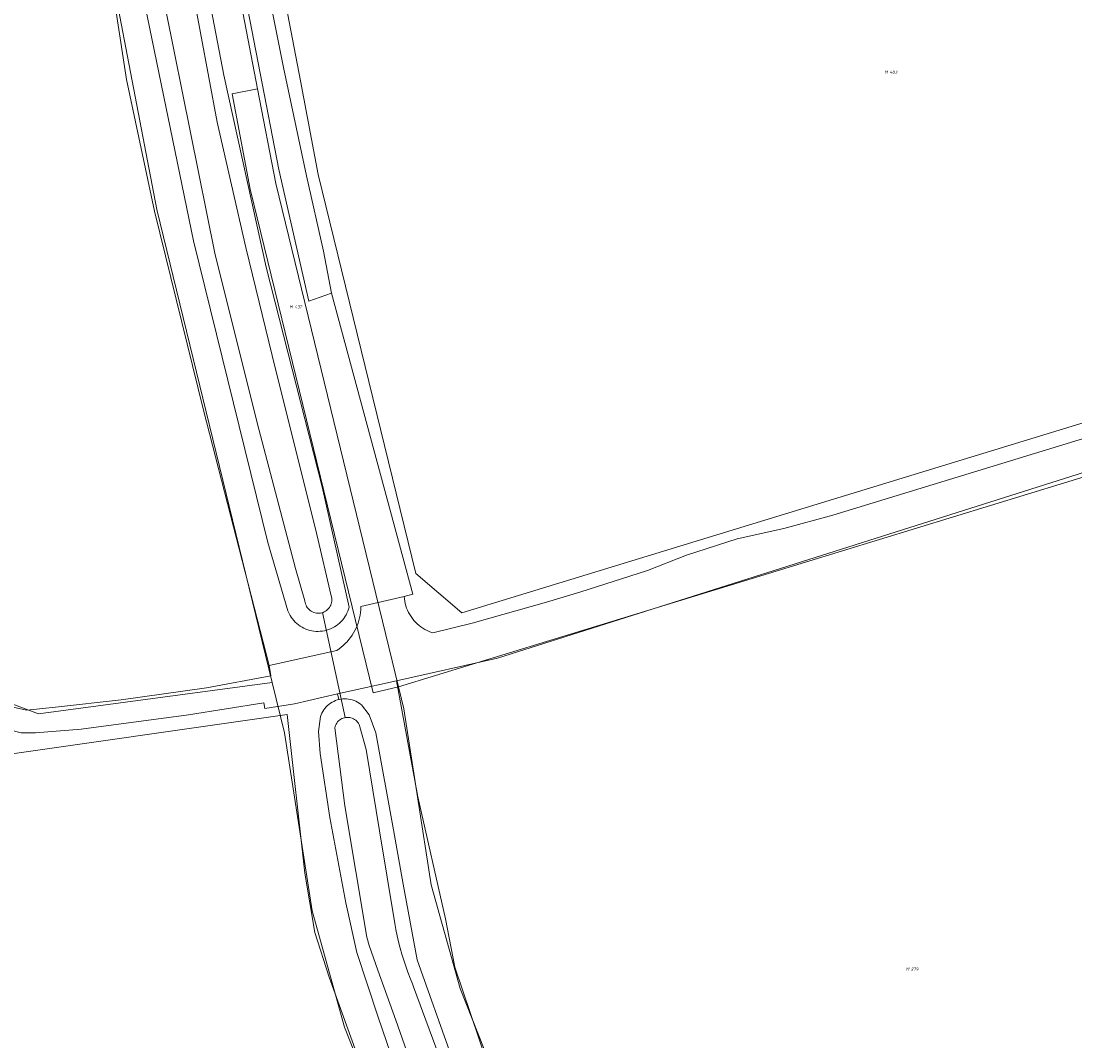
# Model space of a CAD drawing. Header units: metres. Extents: x 250001 to 257773, y 598992 to 609118.
# Tile 157 of 256: x 253333 to 253455, y 600355 to 600472. Entities that reach past the tile are written whole.
import ezdxf
from ezdxf.enums import TextEntityAlignment as Align
from ezdxf.lldxf.tags import DXFTag

# ---------------------------------------------------------------- set-up
doc = ezdxf.new("R2010")
doc.units = ezdxf.units.M
for name, color, linetype, lineweight in [('B-WE-GR-BOUWLAND-GV', 252, 'Continuous', 13), ('B-WE-GR-GRAS-GV', 252, 'Continuous', 13), ('B-WE-GR-GROENVOORZIENING-GV', 252, 'Continuous', 18), ('B-WE-KG-GRENS_PERCEEL-G', 150, 'KG-PERCEEL', 18), ('B-WE-KG-GRENS_PERCEEL-S', 150, 'Continuous', 25), ('B-WE-KW-KUNSTWERK_DUIKER-G', 252, 'Continuous', 18), ('B-WE-OG-TERREIN_ERF-GV', 7, 'Continuous', 18), ('B-WE-OG-WATER-GV', 252, 'Continuous', 18), ('B-WE-OG-WATER_SLOOT-GV', 252, 'Continuous', 18), ('B-WE-VH-VERHARDING_HALFVERHARDING-GV', 252, 'Continuous', 18), ('B-WE-VH-VERHARDING_OPEN-GV', 252, 'Continuous', 18), ('X-XX-AL-REFERENTIE-G', 7, 'Continuous', 18)]:
    doc.layers.add(name, color=color, linetype=linetype, lineweight=lineweight)
doc.styles.add('NLCS-ISO', font='NLCS-ISO.ttf')
doc.styles.get("Standard").update_dxf_attribs({"font": 'NLCS-ISO.ttf'})
tags = doc.linetypes.add('KG-PERCEEL', pattern='A,5.5,-2,["P",Standard,S=1.8,R=0,X=-0.5,Y=-0.9],-2,5.5,-2,[5,NLCS.SHX,S=0.75,R=0,X=0,Y=0],-2', length=19).pattern_tags.tags
tags[6] = DXFTag(74, 10)

# ---------------------------------------------------------------- blocks, each defined once
blk = doc.blocks.new('SKG-PERCEELNUMMER-SO')
at = {"style": 'NLCS-ISO', "oblique": 10, "flags": 1}
blk.add_attdef('GEMEENTECODE', text='', height=1.8, dxfattribs=at).set_placement((0, 2.55), align=Align.MIDDLE_CENTER)
at = {"style": 'NLCS-ISO', "oblique": 10}
blk.add_attdef('SECTIE', text='', height=1.8, dxfattribs=at).set_placement((-0.5, 0), align=Align.MIDDLE_RIGHT)
blk.add_attdef('PERCEELNUMMER', text='', height=1.8, dxfattribs=at).set_placement((0.5, 0), align=Align.MIDDLE_LEFT)
blk = doc.blocks.new('BS2021-132-Xref-KAD-20210617')
at = {"layer": 'B-WE-KG-GRENS_PERCEEL-G', "flags": 128}
for points in [[(253488.84, 600546.006), (253518.44, 600444.855), (253518.392, 600444.84), (253464.333, 600428.304), (253384.008, 600403.733), (253378.71, 600408.233), (253367.505, 600454.126), (253365.441, 600464.887), (253357.931, 600504.03)], [(253362.208, 600395.719), (253348.932, 600450.097), (253338.424, 600504.879)], [(253354.66, 600494.548), (253360.53, 600463.945)], [(253360.53, 600463.945), (253357.584, 600463.38), (253359.682, 600452.439), (253373.822, 600394.524), (253376.736, 600395.235)], [(253360.53, 600463.945), (253362.614, 600453.078), (253376.736, 600395.235)], [(253376.736, 600395.235), (253466.088, 600422.566)], [(253284.47, 600397.11), (253286.954, 600398.362), (253290.306, 600401.235), (253322.514, 600409.976), (253326.226, 600397.284), (253328.86, 600394.53), (253335.326, 600392.136), (253362.208, 600395.719)], [(253373.57, 600348.374), (253370.514, 600356.093), (253366.794, 600369.496), (253363.618, 600389.937), (253362.208, 600395.719)], [(253376.736, 600395.235), (253377.36, 600392.685), (253380.5, 600372.461), (253383.81, 600360.539), (253403.856, 600309.898), (253406.06, 600299.772), (253403.744, 600290.929)]]:
    blk.add_lwpolyline(points, dxfattribs=at)
at = {"layer": 'B-WE-KG-GRENS_PERCEEL-S', "xscale": 0.2, "yscale": 0.2, "zscale": 0.2}
for p, values in [((253433.099, 600465.885), {'PERCEELNUMMER': '483', 'SECTIE': 'M'}), ((253364.685, 600438.895), {'PERCEELNUMMER': '432', 'SECTIE': 'M'}), ((253435.562, 600362.79), {'PERCEELNUMMER': '279', 'SECTIE': 'M'})]:
    blk.add_blockref('SKG-PERCEELNUMMER-SO', p, dxfattribs=at).add_auto_attribs(values)
blk = doc.blocks.new('BS2021-132-Xref-BGT-GRIJS-20210617-aangepast')
at = {"layer": 'B-WE-GR-BOUWLAND-GV', "flags": 128}
for points in [[(253361.906, 600474.495), (253363.514, 600466.399), (253366.167, 600453.949), (253368.123, 600445.286), (253369.036, 600440.454), (253378.368, 600405.86), (253377.376, 600405.614), (253377.403, 600405.34), (253377.445, 600405.068), (253377.503, 600404.799), (253377.576, 600404.533), (253377.665, 600404.273), (253377.769, 600404.018), (253377.887, 600403.769), (253378.02, 600403.528), (253378.167, 600403.295), (253378.326, 600403.071), (253378.499, 600402.856), (253378.683, 600402.652), (253378.88, 600402.459), (253379.087, 600402.277), (253379.304, 600402.108), (253379.531, 600401.952), (253379.766, 600401.809), (253380.01, 600401.68), (253380.26, 600401.566), (253380.517, 600401.466), (253380.659, 600401.418), (253385.183, 600402.548), (253393.756, 600404.953), (253397.587, 600406.12), (253405.358, 600408.599), (253409.846, 600410.349), (253415.684, 600412.244), (253421.047, 600413.411), (253426.665, 600414.941), (253442.864, 600419.899), (253458.26, 600424.601)], [(253520.06, 600440.338), (253388.108, 600398.521), (253376.482, 600395.921), (253378.964, 600382.565), (253382.139, 600368.542), (253383.198, 600362.986), (253386.902, 600352.138), (253394.31, 600335.734), (253399.337, 600323.034), (253406.217, 600304.777), (253409.105, 600292.855), (253412.977, 600293.596), (253419.198, 600294.786), (253429.769, 600297.59), (253454.089, 600305.236), (253475.82, 600311.82)]]:
    blk.add_lwpolyline(points, dxfattribs=at)
at = {"layer": 'B-WE-GR-GRAS-GV', "flags": 128}
blk.add_lwpolyline([(253327.538, 600392.131), (253319.867, 600397.776), (253315.886, 600396.546), (253316.031, 600394.736), (253292.799, 600389.019), (253293.089, 600386.414), (253292.655, 600383.157), (253291.135, 600380.407), (253288.709, 600376.076), (253298.456, 600337.661), (253308.821, 600339.269), (253322.485, 600341.526), (253322.519, 600341.325), (253373.397, 600349.022), (253368.766, 600361.856), (253367.125, 600366.97), (253365.967, 600373.821), (253363.941, 600392.059), (253328.237, 600386.944)], close=True, dxfattribs=at)
blk.add_lwpolyline([(253386.902, 600352.138), (253383.198, 600362.986), (253382.139, 600368.542), (253378.964, 600382.565), (253376.482, 600395.921), (253371.628, 600394.835), (253369.715, 600394.402), (253369.876, 600393.766), (253369.898, 600393.772), (253370.112, 600393.813), (253370.329, 600393.839), (253370.546, 600393.849), (253370.764, 600393.842), (253370.981, 600393.82), (253371.196, 600393.782), (253371.407, 600393.728), (253371.613, 600393.659), (253371.814, 600393.575), (253372.009, 600393.476), (253372.195, 600393.364), (253372.373, 600393.238), (253372.486, 600393.147), (253373.343, 600392.003), (253374.119, 600389.919), (253376.159, 600378.806), (253377.261, 600372.555), (253378.857, 600363.843), (253382.826, 600352.731)], dxfattribs=at)
at = {"layer": 'B-WE-GR-GROENVOORZIENING-GV', "flags": 128}
for points in [[(253340.992, 600494.046), (253345.461, 600465.03), (253348.664, 600449.881), (253354.322, 600427.021), (253361.87, 600397.665), (253369.641, 600399.414), (253369.898, 600399.589), (253370.146, 600399.778), (253370.383, 600399.978), (253370.611, 600400.191), (253370.827, 600400.415), (253371.031, 600400.65), (253371.223, 600400.895), (253371.402, 600401.15), (253371.567, 600401.413), (253371.719, 600401.685), (253371.857, 600401.964), (253371.98, 600402.25), (253372.088, 600402.542), (253372.182, 600402.839), (253372.259, 600403.14), (253372.322, 600403.445), (253372.368, 600403.753), (253372.399, 600404.062), (253372.413, 600404.373), (253372.415, 600404.448), (253377.376, 600405.614), (253378.368, 600405.86), (253369.036, 600440.454), (253366.403, 600439.542), (253362.981, 600454.703), (253358.687, 600476.86)], [(253352.456, 600487.313), (253356.654, 600465.532), (253361.506, 600443.478), (253367.942, 600418.203), (253371.05, 600404.392), (253370.983, 600404.158), (253370.9, 600403.929), (253370.804, 600403.706), (253370.692, 600403.49), (253370.567, 600403.282), (253370.428, 600403.082), (253370.276, 600402.892), (253370.112, 600402.713), (253369.937, 600402.544), (253369.751, 600402.388), (253369.555, 600402.244), (253369.35, 600402.113), (253369.136, 600401.996), (253368.916, 600401.893), (253368.689, 600401.805), (253368.457, 600401.731), (253368.221, 600401.674), (253367.981, 600401.632), (253367.739, 600401.606), (253367.496, 600401.595), (253367.253, 600401.601), (253367.011, 600401.623), (253366.77, 600401.66), (253366.533, 600401.713), (253366.299, 600401.782), (253366.071, 600401.866), (253365.848, 600401.964), (253365.633, 600402.078), (253365.425, 600402.204), (253365.226, 600402.345), (253365.037, 600402.498), (253364.858, 600402.663), (253364.691, 600402.839), (253364.535, 600403.026), (253364.392, 600403.223), (253364.263, 600403.429), (253364.147, 600403.643), (253364.045, 600403.864), (253364.008, 600403.957), (253361.717, 600411.818), (253353.155, 600446.482), (253347.322, 600474.814)], [(253376.299, 600351.66), (253374.399, 600357.239), (253371.948, 600364.671), (253370.683, 600370.391), (253368.846, 600380.197), (253367.704, 600387.551), (253367.541, 600390.084), (253367.746, 600391.8), (253367.821, 600392.005), (253367.911, 600392.203), (253368.015, 600392.394), (253368.133, 600392.578), (253368.264, 600392.752), (253368.408, 600392.916), (253368.563, 600393.069), (253368.729, 600393.21), (253368.905, 600393.339), (253369.09, 600393.454), (253369.283, 600393.556), (253369.482, 600393.643), (253369.688, 600393.715), (253369.876, 600393.766), (253369.715, 600394.402), (253364.787, 600393.286), (253361.358, 600392.74), (253361.249, 600393.397), (253352.566, 600392.012), (253340.234, 600390.374), (253334.981, 600389.937), (253333.339, 600389.938), (253331.99, 600390.266)], [(253328.237, 600386.944), (253363.941, 600392.059), (253365.967, 600373.821), (253367.125, 600366.97), (253368.766, 600361.856), (253373.397, 600349.022)]]:
    blk.add_lwpolyline(points, dxfattribs=at)
at = {"layer": 'B-WE-KW-KUNSTWERK_DUIKER-G', "flags": 128}
blk.add_lwpolyline([(253368, 600403.76), (253370.614, 600391.694)], dxfattribs=at)
at = {"layer": 'B-WE-OG-TERREIN_ERF-GV', "flags": 128}
blk.add_lwpolyline([(253332.027, 600392.966), (253333.997, 600392.528), (253337.28, 600392.892), (253344.832, 600393.729), (253354.646, 600395.113), (253362.052, 600396.497), (253361.87, 600397.665), (253354.322, 600427.021), (253348.664, 600449.881), (253345.461, 600465.03), (253340.992, 600494.046)], dxfattribs=at)
at = {"layer": 'B-WE-OG-WATER-GV', "flags": 128}
for points in [[(253349.996, 600472.794), (253355.611, 600445.062), (253360.465, 600425.574), (253364.883, 600408.815), (253365.973, 600405.102), (253365.976, 600405.07), (253365.999, 600404.915), (253366.038, 600404.763), (253366.093, 600404.615), (253366.161, 600404.474), (253366.244, 600404.341), (253366.34, 600404.217), (253366.448, 600404.103), (253366.567, 600404.001), (253366.696, 600403.911), (253366.834, 600403.835), (253366.978, 600403.773), (253367.128, 600403.727), (253367.282, 600403.695), (253367.438, 600403.68), (253367.595, 600403.681), (253367.752, 600403.697), (253367.905, 600403.73), (253368.055, 600403.777), (253368.199, 600403.84), (253368.335, 600403.917), (253368.464, 600404.008), (253368.582, 600404.111), (253368.689, 600404.226), (253368.784, 600404.351), (253368.866, 600404.485), (253368.934, 600404.627), (253368.987, 600404.774), (253369.025, 600404.927), (253369.047, 600405.082), (253369.053, 600405.239), (253369.043, 600405.396), (253369.017, 600405.551), (253368.976, 600405.702), (253367.34, 600412.744), (253365.049, 600421.97), (253362.595, 600431.742), (253359.16, 600445.717), (253355.888, 600460.128), (253352.999, 600475.577)], [(253382.073, 600351.025), (253378.47, 600360.728), (253378.324, 600361.074), (253378.054, 600361.748), (253377.798, 600362.428), (253377.557, 600363.113), (253377.331, 600363.803), (253377.121, 600364.499), (253376.926, 600365.198), (253376.746, 600365.902), (253376.582, 600366.61), (253376.433, 600367.321), (253376.3, 600368.035), (253374.549, 600378.676), (253373.024, 600388.008), (253372.3, 600390.625), (253372.255, 600390.762), (253372.192, 600390.903), (253372.116, 600391.037), (253372.025, 600391.162), (253371.923, 600391.277), (253371.809, 600391.381), (253371.685, 600391.472), (253371.552, 600391.55), (253371.412, 600391.614), (253371.266, 600391.663), (253371.115, 600391.697), (253370.962, 600391.714), (253370.808, 600391.716), (253370.654, 600391.702), (253370.503, 600391.672), (253370.356, 600391.627), (253370.214, 600391.566), (253370.079, 600391.492), (253369.953, 600391.403), (253369.837, 600391.302), (253369.731, 600391.19), (253369.638, 600391.067), (253369.558, 600390.935), (253369.492, 600390.796), (253369.441, 600390.65), (253369.405, 600390.5), (253370.547, 600381.549), (253373.087, 600366.434), (253373.365, 600365.507), (253374.363, 600362.672), (253376.416, 600356.894), (253378.69, 600350.461)]]:
    blk.add_lwpolyline(points, dxfattribs=at)
at = {"layer": 'B-WE-OG-WATER_SLOOT-GV', "flags": 128}
for points in [[(253347.322, 600474.814), (253353.155, 600446.482), (253361.717, 600411.818), (253364.008, 600403.957), (253364.045, 600403.864), (253364.147, 600403.643), (253364.263, 600403.429), (253364.392, 600403.223), (253364.535, 600403.026), (253364.691, 600402.839), (253364.858, 600402.663), (253365.037, 600402.498), (253365.226, 600402.345), (253365.425, 600402.204), (253365.633, 600402.078), (253365.848, 600401.964), (253366.071, 600401.866), (253366.299, 600401.782), (253366.533, 600401.713), (253366.77, 600401.66), (253367.011, 600401.623), (253367.253, 600401.601), (253367.496, 600401.595), (253367.739, 600401.606), (253367.981, 600401.632), (253368.221, 600401.674), (253368.457, 600401.731), (253368.689, 600401.805), (253368.916, 600401.893), (253369.136, 600401.996), (253369.35, 600402.113), (253369.555, 600402.244), (253369.751, 600402.388), (253369.937, 600402.544), (253370.112, 600402.713), (253370.276, 600402.892), (253370.428, 600403.082), (253370.567, 600403.282), (253370.692, 600403.49), (253370.804, 600403.706), (253370.9, 600403.929), (253370.983, 600404.158), (253371.05, 600404.392), (253367.942, 600418.203), (253361.506, 600443.478), (253356.654, 600465.532), (253352.456, 600487.313)], [(253352.999, 600475.577), (253355.888, 600460.128), (253359.16, 600445.717), (253362.595, 600431.742), (253365.049, 600421.97), (253367.34, 600412.744), (253368.976, 600405.702), (253369.017, 600405.551), (253369.043, 600405.396), (253369.053, 600405.239), (253369.047, 600405.082), (253369.025, 600404.927), (253368.987, 600404.774), (253368.934, 600404.627), (253368.866, 600404.485), (253368.784, 600404.351), (253368.689, 600404.226), (253368.582, 600404.111), (253368.464, 600404.008), (253368.335, 600403.917), (253368.199, 600403.84), (253368.055, 600403.777), (253367.905, 600403.73), (253367.752, 600403.697), (253367.595, 600403.681), (253367.438, 600403.68), (253367.282, 600403.695), (253367.128, 600403.727), (253366.978, 600403.773), (253366.834, 600403.835), (253366.696, 600403.911), (253366.567, 600404.001), (253366.448, 600404.103), (253366.34, 600404.217), (253366.244, 600404.341), (253366.161, 600404.474), (253366.093, 600404.615), (253366.038, 600404.763), (253365.999, 600404.915), (253365.976, 600405.07), (253365.973, 600405.102), (253364.883, 600408.815), (253360.465, 600425.574), (253355.611, 600445.062), (253349.996, 600472.794)], [(253382.826, 600352.731), (253378.857, 600363.843), (253377.261, 600372.555), (253376.159, 600378.806), (253374.119, 600389.919), (253373.343, 600392.003), (253372.486, 600393.147), (253372.373, 600393.238), (253372.195, 600393.364), (253372.009, 600393.476), (253371.814, 600393.575), (253371.613, 600393.659), (253371.407, 600393.728), (253371.196, 600393.782), (253370.981, 600393.82), (253370.764, 600393.842), (253370.546, 600393.849), (253370.329, 600393.839), (253370.112, 600393.813), (253369.898, 600393.772), (253369.876, 600393.766), (253369.688, 600393.715), (253369.482, 600393.643), (253369.283, 600393.556), (253369.09, 600393.454), (253368.905, 600393.339), (253368.729, 600393.21), (253368.563, 600393.069), (253368.408, 600392.916), (253368.264, 600392.752), (253368.133, 600392.578), (253368.015, 600392.394), (253367.911, 600392.203), (253367.821, 600392.005), (253367.746, 600391.8), (253367.541, 600390.084), (253367.704, 600387.551), (253368.846, 600380.197), (253370.683, 600370.391), (253371.948, 600364.671), (253374.399, 600357.239), (253376.299, 600351.66)], [(253378.69, 600350.461), (253376.416, 600356.894), (253374.363, 600362.672), (253373.365, 600365.507), (253373.087, 600366.434), (253370.547, 600381.549), (253369.405, 600390.5), (253369.441, 600390.65), (253369.492, 600390.796), (253369.558, 600390.935), (253369.638, 600391.067), (253369.731, 600391.19), (253369.837, 600391.302), (253369.953, 600391.403), (253370.079, 600391.492), (253370.214, 600391.566), (253370.356, 600391.627), (253370.503, 600391.672), (253370.654, 600391.702), (253370.808, 600391.716), (253370.962, 600391.714), (253371.115, 600391.697), (253371.266, 600391.663), (253371.412, 600391.614), (253371.552, 600391.55), (253371.685, 600391.472), (253371.809, 600391.381), (253371.923, 600391.277), (253372.025, 600391.162), (253372.116, 600391.037), (253372.192, 600390.903), (253372.255, 600390.762), (253372.3, 600390.625), (253373.024, 600388.008), (253374.549, 600378.676), (253376.3, 600368.035), (253376.433, 600367.321), (253376.582, 600366.61), (253376.746, 600365.902), (253376.926, 600365.198), (253377.121, 600364.499), (253377.331, 600363.803), (253377.557, 600363.113), (253377.798, 600362.428), (253378.054, 600361.748), (253378.324, 600361.074), (253378.47, 600360.728), (253382.073, 600351.025)]]:
    blk.add_lwpolyline(points, dxfattribs=at)
at = {"layer": 'B-WE-VH-VERHARDING_HALFVERHARDING-GV', "flags": 128}
for points in [[(253458.26, 600424.601), (253442.864, 600419.899), (253426.665, 600414.941), (253421.047, 600413.411), (253415.684, 600412.244), (253409.846, 600410.349), (253405.358, 600408.599), (253397.587, 600406.12), (253393.756, 600404.953), (253385.183, 600402.548), (253380.659, 600401.418), (253380.517, 600401.466), (253380.26, 600401.566), (253380.01, 600401.68), (253379.766, 600401.809), (253379.531, 600401.952), (253379.304, 600402.108), (253379.087, 600402.277), (253378.88, 600402.459), (253378.683, 600402.652), (253378.499, 600402.856), (253378.326, 600403.071), (253378.167, 600403.295), (253378.02, 600403.528), (253377.887, 600403.769), (253377.769, 600404.018), (253377.665, 600404.273), (253377.576, 600404.533), (253377.503, 600404.799), (253377.445, 600405.068), (253377.403, 600405.34), (253377.376, 600405.614), (253372.415, 600404.448), (253372.413, 600404.373), (253372.399, 600404.062), (253372.368, 600403.753), (253372.322, 600403.445), (253372.259, 600403.14), (253372.182, 600402.839), (253372.088, 600402.542), (253371.98, 600402.25), (253371.857, 600401.964), (253371.719, 600401.685), (253371.567, 600401.413), (253371.402, 600401.15), (253371.223, 600400.895), (253371.031, 600400.65), (253370.827, 600400.415), (253370.611, 600400.191), (253370.383, 600399.978), (253370.146, 600399.778), (253369.898, 600399.589), (253369.641, 600399.414), (253361.87, 600397.665), (253362.052, 600396.497), (253354.646, 600395.113), (253344.832, 600393.729), (253337.28, 600392.892), (253333.997, 600392.528), (253332.027, 600392.966)], [(253331.99, 600390.266), (253333.339, 600389.938), (253334.981, 600389.937), (253340.234, 600390.374), (253352.566, 600392.012), (253361.249, 600393.397), (253361.358, 600392.74), (253364.787, 600393.286), (253369.715, 600394.402), (253371.628, 600394.835), (253376.482, 600395.921), (253388.108, 600398.521), (253520.06, 600440.338)]]:
    blk.add_lwpolyline(points, dxfattribs=at)
at = {"layer": 'B-WE-VH-VERHARDING_OPEN-GV', "flags": 128}
blk.add_lwpolyline([(253358.687, 600476.86), (253362.981, 600454.703), (253366.403, 600439.542), (253369.036, 600440.454), (253368.123, 600445.286), (253366.167, 600453.949), (253363.514, 600466.399), (253361.906, 600474.495)], dxfattribs=at)

msp = doc.modelspace()

# ---------------------------------------------------------------- block references
at = {"layer": 'X-XX-AL-REFERENTIE-G'}
for name in ['BS2021-132-Xref-BGT-GRIJS-20210617-aangepast', 'BS2021-132-Xref-KAD-20210617']:
    msp.add_blockref(name, (0, 0), dxfattribs=at)

doc.saveas('drawing.dxf')
